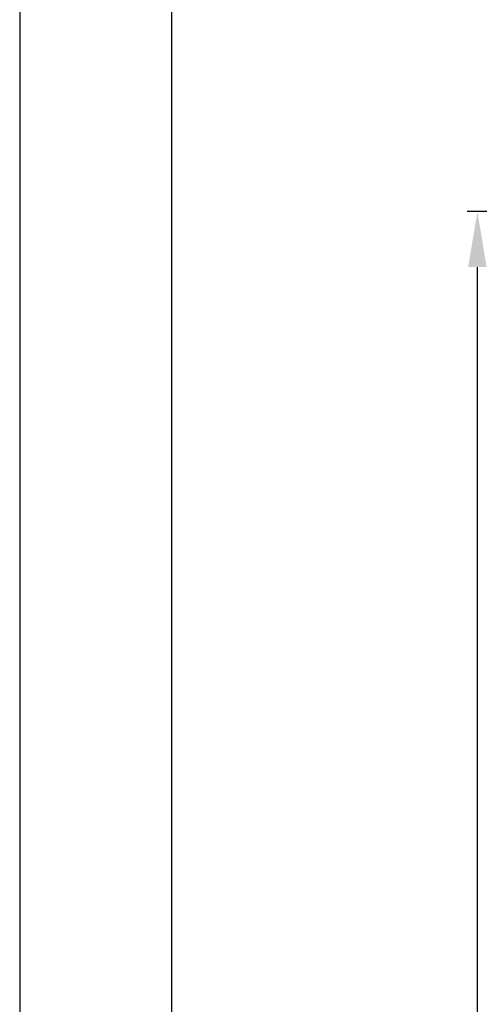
# Model space of a CAD drawing. Header units: millimetres. Extents: x 0 to 420, y 0 to 594.
# Tile 17 of 25: x 0 to 45, y 442 to 539. Entities that reach past the tile are written whole.
import ezdxf

# ---------------------------------------------------------------- set-up
doc = ezdxf.new("R2010")
doc.units = ezdxf.units.MM
doc.layers.add('DF', color=3, linetype='Continuous')
doc.layers.add('DIM', color=7, linetype='Continuous')
doc.styles.add('TEXTSTYLE_1', font='ARIAL.TTF')
doc.dimstyles.new('FRAME', dxfattribs={"dimtxt": 6, "dimasz": 5.5, "dimexe": 1, "dimexo": 1.5, "dimgap": 1.5, "dimtad": 1, "dimdec": 1, "dimdsep": 46, "dimtxsty": 'Standard', "dimcen": 2.5, "dimadec": 0, "dimazin": 0, "dimtfac": 1, "dimtdec": 1, "dimtmove": 0, "dimatfit": 3, "dimfxl": 0, "dimarcsym": 0})

# ---------------------------------------------------------------- blocks, each defined once
blk = doc.blocks.new('*D4')
at = {"layer": 'DEFPOINTS', "color": 0}
for p in [(45.256, 520.127), (66.256, 520.127), (64.656, 346.127)]:
    blk.add_point(p, dxfattribs=at)
at = {"layer": 'DIM', "color": 0, "lineweight": -2}
for p, q in [((65.256, 520.127), (44.256, 520.127)), ((45.256, 351.627), (45.256, 514.627)), ((63.656, 346.127), (44.256, 346.127))]:
    blk.add_line(p, q, dxfattribs=at)
at = {"layer": 'DIM', "color": 0}
for points in [[(44.339, 514.627), (46.172, 514.627), (45.256, 520.127)], [(44.339, 351.627), (46.172, 351.627), (45.256, 346.127)]]:
    blk.add_solid(points, dxfattribs=at)
at = {"layer": 'DIM', "color": 0, "insert": (40.756, 433.127), "char_height": 6, "attachment_point": 5, "rotation": 90, "style": 'TEXTSTYLE_1'}
blk.add_mtext('H', dxfattribs=at)

msp = doc.modelspace()

# ---------------------------------------------------------------- linework, layer by layer
at = {"color": 7}
msp.add_line((0, 594), (0, 0), dxfattribs=at)
at = {"layer": 'DF', "color": 7}
msp.add_line((15, 579), (15, 15), dxfattribs=at)

# ---------------------------------------------------------------- dimensions: what is measured, and where the dimension line sits
at = {"layer": 'DIM', "color": 7}
dim = msp.add_linear_dim(base=(45.256, 520.127), p1=(64.656, 346.127), p2=(66.256, 520.127), angle=90, text='H', dimstyle='FRAME', override={"dimexo": 1, "dimtxsty": 'TEXTSTYLE_1'}, dxfattribs=at)
dim.commit()
dim.dimension.update_dxf_attribs({"geometry": '*D4', "text_midpoint": (40.756, 433.127)})

doc.saveas('drawing.dxf')
